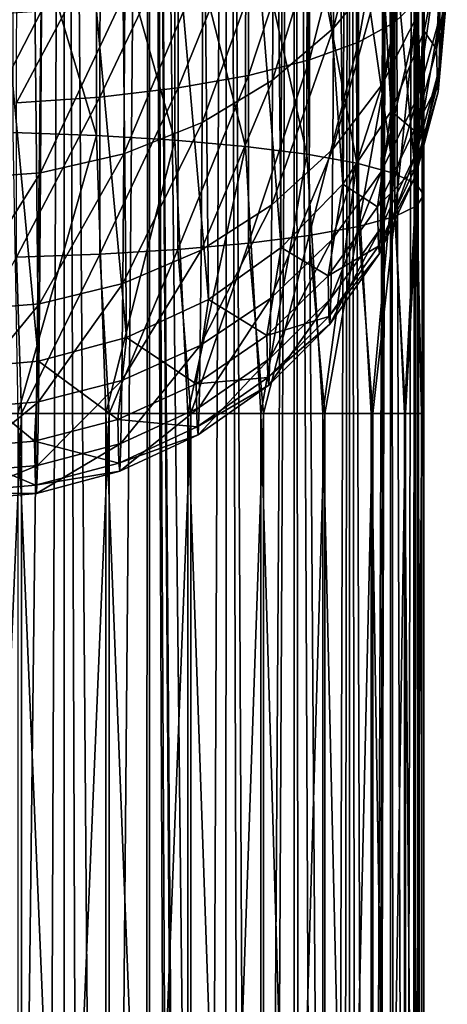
# Model space of a CAD drawing. Header units: metres. Extents: x -109 to 109, y -917 to 389.
# Tile 213 of 256: x 2 to 14, y -180 to -154. Entities that reach past the tile are written whole.
import ezdxf

# ---------------------------------------------------------------- set-up
doc = ezdxf.new("R2010")
doc.units = ezdxf.units.M
doc.layers.add('solid_24503124_XXX_01_SW0001_01', color=7, linetype='CONTINUOUS')

msp = doc.modelspace()

# ---------------------------------------------------------------- linework, layer by layer
at = {"layer": 'solid_24503124_XXX_01_SW0001_01'}
for points in [[(3.557692, -390, 12.503706), (3.557692, -103, 12.503706), (1.199402, -103, 12.944548)], [(1.199402, -390, 12.944548), (3.557692, -390, 12.503706), (1.199402, -103, 12.944548)], [(1.399285, -284.075531, -12.924473), (1.199602, -103, -12.94453), (3.55756, -103, -12.503744)], [(2.808558, -284.307007, -12.69299), (1.399285, -284.075531, -12.924473), (3.55756, -103, -12.503744)], [(4.21655, -284.70282, -12.297183), (2.808558, -284.307007, -12.69299), (3.55756, -103, -12.503744)], [(4.21655, -284.70282, -12.297183), (3.55756, -103, -12.503744), (5.794662, -103, -11.637088)], [(5.794521, -390, 11.637158), (5.794521, -103, 11.637158), (3.557692, -103, 12.503706)], [(3.557692, -390, 12.503706), (5.794521, -390, 11.637158), (3.557692, -103, 12.503706)], [(5.6197, -285.277405, -11.722584), (4.21655, -284.70282, -12.297183), (5.794662, -103, -11.637088)], [(7.048532, -286.332458, -10.923286), (5.6197, -285.277405, -11.722584), (5.794662, -103, -11.637088)], [(7.754774, -280.148346, 10.433766), (7.834294, -103, 10.374181), (5.794521, -103, 11.637158)], [(6.604911, -285.000854, 11.197104), (5.794521, -103, 11.637158), (5.794521, -390, 11.637158)], [(7.085394, -281.918243, 10.899412), (7.754774, -280.148346, 10.433766), (5.794521, -103, 11.637158)], [(6.719048, -283.506927, 11.128989), (7.085394, -281.918243, 10.899412), (5.794521, -103, 11.637158)], [(6.604911, -285.000854, 11.197104), (6.719048, -283.506927, 11.128989), (5.794521, -103, 11.637158)], [(7.048532, -286.332458, -10.923286), (5.794662, -103, -11.637088), (7.834182, -103, -10.374267)], [(8.403661, -287.724091, -9.918592), (7.048532, -286.332458, -10.923286), (7.834182, -103, -10.374267)], [(7.754774, -280.148346, 10.433766), (8.712723, -278.270996, 9.648236), (7.834294, -103, 10.374181)], [(8.403661, -287.724091, -9.918592), (7.834182, -103, -10.374267), (9.607136, -103, -8.758019)], [(8.712723, -278.270996, 9.648236), (9.607066, -103, 8.758096), (7.834294, -103, 10.374181)], [(9.576633, -289.418182, -8.791365), (8.403661, -287.724091, -9.918592), (9.607136, -103, -8.758019)], [(8.712723, -278.270996, 9.648236), (9.803551, -276.489044, 8.537586), (9.607066, -103, 8.758096)], [(10.4726, -291.301453, -7.70225), (9.576633, -289.418182, -8.791365), (9.607136, -103, -8.758019)], [(10.812044, -275.009125, 7.218013), (11.052835, -103, 6.84358), (9.607066, -103, 8.758096)], [(9.803551, -276.489044, 8.537586), (10.812044, -275.009125, 7.218013), (9.607066, -103, 8.758096)], [(10.4726, -291.301453, -7.70225), (9.607136, -103, -8.758019), (11.052775, -103, -6.843679)], [(11.039043, -293.127167, -6.865822), (10.4726, -291.301453, -7.70225), (11.052775, -103, -6.843679)], [(10.812044, -275.009125, 7.218013), (11.634715, -273.874786, 5.799431), (11.052835, -103, 6.84358)], [(11.342853, -294.765869, -6.351353), (11.039043, -293.127167, -6.865822), (11.052775, -103, -6.843679)], [(11.342853, -294.765869, -6.351353), (11.052775, -103, -6.843679), (12.12214, -103, -4.696138)], [(11.634715, -273.874786, 5.799431), (12.122123, -103, 4.696183), (11.052835, -103, 6.84358)], [(11.473627, -296.27301, -6.111946), (11.342853, -294.765869, -6.351353), (12.12214, -103, -4.696138)], [(11.473678, -297.725769, -6.11185), (11.473627, -296.27301, -6.111946), (12.12214, -103, -4.696138)], [(11.473678, -297.725769, -6.11185), (12.12214, -103, -4.696138), (12.122142, -390, -4.696133)], [(11.634715, -273.874786, 5.799431), (12.252471, -273.054596, 4.344761), (12.122123, -103, 4.696183)], [(12.677504, -272.502533, 2.877654), (12.778644, -103, 2.388729), (12.122123, -103, 4.696183)], [(12.252471, -273.054596, 4.344761), (12.677504, -272.502533, 2.877654), (12.122123, -103, 4.696183)], [(12.122142, -390, -4.696133), (12.12214, -103, -4.696138), (12.778635, -103, -2.388779)], [(12.778636, -390, -2.388776), (12.122142, -390, -4.696133), (12.778635, -103, -2.388779)], [(12.677504, -272.502533, 2.877654), (12.921636, -272.187195, 1.425249), (12.778644, -103, 2.388729)], [(12.778636, -390, -2.388776), (12.778635, -103, -2.388779), (13, -103)], [(12.778636, -390, -2.388776), (13, -103), (13, -272.08847)], [(13, -272.08847), (13, -103), (12.778644, -103, 2.388729)], [(12.921636, -272.187195, 1.425249), (13, -272.08847), (12.778644, -103, 2.388729)], [(13.011119, -154.457596, -206.923889), (12.720344, -125.5569, -127.520401), (11.850937, -127.658974, -126.758484)], [(13.011119, -154.457596, -206.923889), (13.45488, -152.241684, -207.728806), (12.720344, -125.5569, -127.520401)], [(12.141712, -156.559677, -206.161987), (11.850937, -127.658974, -126.758484), (10.585492, -129.575623, -126.065514)], [(12.141712, -156.559677, -206.161987), (13.011119, -154.457596, -206.923889), (11.850937, -127.658974, -126.758484)], [(10.876267, -158.476318, -205.469009), (10.585492, -129.575623, -126.065514), (8.967102, -131.241562, -125.46508)], [(10.876267, -158.476318, -205.469009), (12.141712, -156.559677, -206.161987), (10.585492, -129.575623, -126.065514)], [(9.257877, -160.142273, -204.868576), (8.967102, -131.241562, -125.46508), (7.050879, -132.600082, -124.977638)], [(9.257877, -160.142273, -204.868576), (10.876267, -158.476318, -205.469009), (8.967102, -131.241562, -125.46508)], [(7.341654, -161.500793, -204.381134), (7.050879, -132.600082, -124.977638), (4.902077, -133.604919, -124.619774)], [(7.341654, -161.500793, -204.381134), (9.257877, -160.142273, -204.868576), (7.050879, -132.600082, -124.977638)], [(5.192852, -162.505615, -204.02327), (4.902077, -133.604919, -124.619774), (2.593873, -134.221832, -124.403687)], [(5.192852, -162.505615, -204.02327), (7.341654, -161.500793, -204.381134), (4.902077, -133.604919, -124.619774)], [(2.884648, -163.122543, -203.807175), (2.593873, -134.221832, -124.403687), (0.204868, -134.42984, -124.336723)], [(2.884648, -163.122543, -203.807175), (5.192852, -162.505615, -204.02327), (2.593873, -134.221832, -124.403687)], [(2.884648, -163.122543, -203.807175), (0.204868, -134.42984, -124.336723), (0.495643, -163.330536, -203.740219)], [(12.822094, -148.47821, -73.719414), (12.815787, -153.672501, -71.997116), (12.237048, -154.226974, -74.116692)], [(12.243032, -149.298676, -75.750793), (12.822094, -148.47821, -73.719414), (12.237048, -154.226974, -74.116692)], [(11.944503, -149.010422, -255.748428), (11.924735, -152.796844, -250.350449), (10.628531, -154.381622, -251.321701)], [(10.649011, -150.45871, -256.914246), (11.944503, -149.010422, -255.748428), (10.628531, -154.381622, -251.321701)], [(12.243032, -149.298676, -75.750793), (12.237048, -154.226974, -74.116692), (11.286656, -154.747223, -76.106941)], [(11.292337, -150.068512, -77.658279), (12.243032, -149.298676, -75.750793), (11.286656, -154.747223, -76.106941)], [(2.217433, -149.857529, -57.467117), (2.21226, -157.121994, -56.054577), (4.403211, -157.196854, -56.628258)], [(4.408331, -150.006104, -58.026466), (2.217433, -149.857529, -57.467117), (4.403211, -157.196854, -56.628258)], [(4.408331, -150.006104, -58.026466), (4.403211, -157.196854, -56.628258), (6.460414, -157.319092, -57.570568)], [(6.465448, -150.248703, -58.945377), (4.408331, -150.006104, -58.026466), (6.460414, -157.319092, -57.570568)], [(11.292337, -150.068512, -77.658279), (11.286656, -154.747223, -76.106941), (9.993488, -155.217438, -77.907379)], [(9.998896, -150.764313, -79.383926), (11.292337, -150.068512, -77.658279), (9.993488, -155.217438, -77.907379)], [(6.465448, -150.248703, -58.945377), (6.460414, -157.319092, -57.570568), (8.321362, -157.485001, -58.852886)], [(8.32628, -150.577942, -60.195927), (6.465448, -150.248703, -58.945377), (8.321362, -157.485001, -58.852886)], [(8.32628, -150.577942, -60.195927), (8.321362, -157.485001, -58.852886), (9.929509, -157.689514, -60.436237)], [(9.934283, -150.983856, -61.740124), (8.32628, -150.577942, -60.195927), (9.929509, -157.689514, -60.436237)], [(10.649011, -150.45871, -256.914246), (10.628531, -154.381622, -251.321701), (9.029258, -155.749634, -252.16185)], [(9.050352, -151.708908, -257.922333), (10.649011, -150.45871, -256.914246), (9.029258, -155.749634, -252.16185)], [(9.998896, -150.764313, -79.383926), (9.993488, -155.217438, -77.907379), (8.396836, -155.623337, -79.46331)], [(8.402007, -151.364929, -80.87529), (9.998896, -150.764313, -79.383926), (8.396836, -155.623337, -79.46331)], [(9.934283, -150.983856, -61.740124), (9.929509, -157.689514, -60.436237), (11.235994, -157.926453, -62.272522)], [(11.240603, -151.454071, -63.531048), (9.934283, -150.983856, -61.740124), (11.235994, -157.926453, -62.272522)], [(12.878487, -151.043457, -249.277634), (12.857962, -153.986893, -243.672897), (11.903358, -155.862549, -244.512924)], [(11.924735, -152.796844, -250.350449), (12.878487, -151.043457, -249.277634), (11.903358, -155.862549, -244.512924)], [(8.402007, -151.364929, -80.87529), (8.396836, -155.623337, -79.46331), (6.545214, -155.952591, -80.727463)], [(6.550193, -151.852142, -82.087067), (8.402007, -151.364929, -80.87529), (6.545214, -155.952591, -80.727463)], [(11.240603, -151.454071, -63.531048), (11.235994, -157.926453, -62.272522), (12.201121, -158.188599, -64.305939)], [(12.205546, -151.974319, -65.514275), (11.240603, -151.454071, -63.531048), (12.201121, -158.188599, -64.305939)], [(6.550193, -151.852142, -82.087067), (6.545214, -155.952591, -80.727463), (4.494883, -156.19519, -81.661415)], [(4.49972, -152.211121, -82.98243), (6.550193, -151.852142, -82.087067), (4.494883, -156.19519, -81.661415)], [(9.050352, -151.708908, -257.922333), (9.029258, -155.749634, -252.16185), (7.175509, -156.859299, -252.845383)], [(7.197103, -152.723022, -258.742126), (9.050352, -151.708908, -257.922333), (7.175509, -156.859299, -252.845383)], [(13.615541, -151.931274, -236.457779), (13.594986, -153.229828, -230.84465), (13.398832, -155.45723, -231.212341)], [(13.420419, -154.093536, -237.10704), (13.615541, -151.931274, -236.457779), (13.398832, -155.45723, -231.212341)], [(12.205546, -151.974319, -65.514275), (12.201121, -158.188599, -64.305939), (12.795564, -158.467987, -66.474709)], [(12.799793, -152.528793, -67.629555), (12.205546, -151.974319, -65.514275), (12.795564, -158.467987, -66.474709)], [(13.44119, -151.987869, -242.77919), (13.420419, -154.093536, -237.10704), (12.836228, -156.190094, -237.738022)], [(12.857962, -153.986893, -243.672897), (13.44119, -151.987869, -242.77919), (12.836228, -156.190094, -237.738022)], [(4.49972, -152.211121, -82.98243), (4.494883, -156.19519, -81.661415), (2.308139, -156.343765, -82.236794)], [(2.31289, -152.430969, -83.534172), (4.49972, -152.211121, -82.98243), (2.308139, -156.343765, -82.236794)], [(13.332753, -154.935654, -213.167892), (13.45488, -152.241684, -207.728806), (13.011119, -154.457596, -206.923889)], [(13.332753, -154.935654, -213.167892), (13.532064, -152.73317, -213.662186), (13.45488, -152.241684, -207.728806)], [(7.197103, -152.723022, -258.742126), (7.175509, -156.859299, -252.845383), (5.123611, -157.676926, -253.351547)], [(5.145572, -153.47023, -259.348633), (7.197103, -152.723022, -258.742126), (5.123611, -157.676926, -253.351547)], [(12.799793, -152.528793, -67.629555), (12.795564, -158.467987, -66.474709), (13.001261, -158.756119, -68.712936)], [(13.005288, -153.100647, -69.812614), (12.799793, -152.528793, -67.629555), (13.001261, -158.756119, -68.712936)], [(11.924735, -152.796844, -250.350449), (11.903358, -155.862549, -244.512924), (10.606383, -157.557816, -245.273773)], [(10.628531, -154.381622, -251.321701), (11.924735, -152.796844, -250.350449), (10.606383, -157.557816, -245.273773)], [(13.552902, -153.634094, -219.352676), (13.532064, -152.73317, -213.662186), (13.332753, -154.935654, -213.167892)], [(13.005288, -153.100647, -69.812614), (13.001261, -158.756119, -68.712936), (12.811962, -159.044266, -70.952606)], [(12.815787, -153.672501, -71.997116), (13.005288, -153.100647, -69.812614), (12.811962, -159.044266, -70.952606)], [(13.594986, -153.229828, -230.84465), (13.573992, -153.800552, -225.111633), (13.376784, -156.05658, -225.191711)], [(13.398832, -155.45723, -231.212341), (13.594986, -153.229828, -230.84465), (13.376784, -156.05658, -225.191711)], [(5.145572, -153.47023, -259.348633), (5.123611, -157.676926, -253.351547), (2.935908, -158.177643, -253.664932)], [(2.958095, -153.927841, -259.723511), (5.145572, -153.47023, -259.348633), (2.935908, -158.177643, -253.664932)], [(12.815787, -153.672501, -71.997116), (12.811962, -159.044266, -70.952606), (12.233419, -159.323654, -73.125664)], [(12.237048, -154.226974, -74.116692), (12.815787, -153.672501, -71.997116), (12.233419, -159.323654, -73.125664)], [(13.354637, -155.88176, -219.14386), (13.552902, -153.634094, -219.352676), (13.332753, -154.935654, -213.167892)], [(13.573992, -153.800552, -225.111633), (13.552902, -153.634094, -219.352676), (13.354637, -155.88176, -219.14386)], [(2.958095, -153.927841, -259.723511), (0.678874, -158.346268, -253.776031), (0.701136, -154.08194, -259.855316)], [(2.958095, -153.927841, -259.723511), (2.935908, -158.177643, -253.664932), (0.678874, -158.346268, -253.776031)], [(12.857962, -153.986893, -243.672897), (12.836228, -156.190094, -237.738022), (11.880722, -158.157257, -238.331558)], [(11.903358, -155.862549, -244.512924), (12.857962, -153.986893, -243.672897), (11.880722, -158.157257, -238.331558)], [(13.376784, -156.05658, -225.191711), (13.573992, -153.800552, -225.111633), (13.354637, -155.88176, -219.14386)], [(12.237048, -154.226974, -74.116692), (12.233419, -159.323654, -73.125664), (11.283211, -159.5858, -75.1661)], [(11.286656, -154.747223, -76.106941), (12.237048, -154.226974, -74.116692), (11.283211, -159.5858, -75.1661)], [(13.420419, -154.093536, -237.10704), (13.398832, -155.45723, -231.212341), (12.813643, -157.616959, -231.570297)], [(12.836228, -156.190094, -237.738022), (13.420419, -154.093536, -237.10704), (12.813643, -157.616959, -231.570297)], [(10.628531, -154.381622, -251.321701), (10.606383, -157.557816, -245.273773), (9.006445, -159.02121, -245.932297)], [(9.029258, -155.749634, -252.16185), (10.628531, -154.381622, -251.321701), (9.006445, -159.02121, -245.932297)], [(12.744503, -157.071213, -212.690079), (13.011119, -154.457596, -206.923889), (12.141712, -156.559677, -206.161987)], [(12.744503, -157.071213, -212.690079), (13.332753, -154.935654, -213.167892), (13.011119, -154.457596, -206.923889)], [(11.286656, -154.747223, -76.106941), (11.283211, -159.5858, -75.1661), (9.990209, -159.822723, -77.011902)], [(9.993488, -155.217438, -77.907379), (11.286656, -154.747223, -76.106941), (9.990209, -159.822723, -77.011902)], [(13.354637, -155.88176, -219.14386), (13.332753, -154.935654, -213.167892), (12.744503, -157.071213, -212.690079)], [(9.993488, -155.217438, -77.907379), (9.990209, -159.822723, -77.011902), (8.393701, -160.027252, -78.606995)], [(8.396836, -155.623337, -79.46331), (9.993488, -155.217438, -77.907379), (8.393701, -160.027252, -78.606995)], [(13.398832, -155.45723, -231.212341), (13.376784, -156.05658, -225.191711), (12.790574, -158.244064, -225.270813)], [(12.813643, -157.616959, -231.570297), (13.398832, -155.45723, -231.212341), (12.790574, -158.244064, -225.270813)], [(8.396836, -155.623337, -79.46331), (8.393701, -160.027252, -78.606995), (6.542195, -160.193161, -79.902901)], [(6.545214, -155.952591, -80.727463), (8.396836, -155.623337, -79.46331), (6.542195, -160.193161, -79.902901)], [(9.029258, -155.749634, -252.16185), (9.006445, -159.02121, -245.932297), (7.152157, -160.208252, -246.468506)], [(7.175509, -156.859299, -252.845383), (9.029258, -155.749634, -252.16185), (7.152157, -160.208252, -246.468506)], [(6.545214, -155.952591, -80.727463), (6.542195, -160.193161, -79.902901), (4.491949, -160.315399, -80.86026)], [(4.494883, -156.19519, -81.661415), (6.545214, -155.952591, -80.727463), (4.491949, -160.315399, -80.86026)], [(11.903358, -155.862549, -244.512924), (11.880722, -158.157257, -238.331558), (10.582931, -159.935242, -238.869598)], [(10.606383, -157.557816, -245.273773), (11.903358, -155.862549, -244.512924), (10.582931, -159.935242, -238.869598)], [(12.767401, -158.061157, -218.942825), (13.354637, -155.88176, -219.14386), (12.744503, -157.071213, -212.690079)], [(13.376784, -156.05658, -225.191711), (13.354637, -155.88176, -219.14386), (12.767401, -158.061157, -218.942825)], [(12.790574, -158.244064, -225.270813), (13.376784, -156.05658, -225.191711), (12.767401, -158.061157, -218.942825)], [(4.494883, -156.19519, -81.661415), (4.491949, -160.315399, -80.86026), (2.305258, -160.390259, -81.449966)], [(2.308139, -156.343765, -82.236794), (4.494883, -156.19519, -81.661415), (2.305258, -160.390259, -81.449966)], [(12.836228, -156.190094, -237.738022), (12.813643, -157.616959, -231.570297), (11.857198, -159.643372, -231.907654)], [(11.880722, -158.157257, -238.331558), (12.836228, -156.190094, -237.738022), (11.857198, -159.643372, -231.907654)], [(11.785187, -159.074966, -212.243256), (12.141712, -156.559677, -206.161987), (10.876267, -158.476318, -205.469009)], [(11.785187, -159.074966, -212.243256), (12.744503, -157.071213, -212.690079), (12.141712, -156.559677, -206.161987)], [(7.175509, -156.859299, -252.845383), (7.152157, -160.208252, -246.468506), (5.099861, -161.082886, -246.866104)], [(5.123611, -157.676926, -253.351547), (7.175509, -156.859299, -252.845383), (5.099861, -161.082886, -246.866104)], [(12.767401, -158.061157, -218.942825), (12.744503, -157.071213, -212.690079), (11.785187, -159.074966, -212.243256)], [(4.403211, -157.196854, -56.628258), (2.21226, -157.121994, -56.054577), (2.341933, -164.5, -55.605145)], [(4.403211, -157.196854, -56.628258), (2.341933, -164.5, -55.605145), (4.651719, -164.5, -56.253201)], [(6.460414, -157.319092, -57.570568), (4.403211, -157.196854, -56.628258), (4.651719, -164.5, -56.253201)], [(6.460414, -157.319092, -57.570568), (4.651719, -164.5, -56.253201), (6.803097, -164.5, -57.314648)], [(8.321362, -157.485001, -58.852886), (6.460414, -157.319092, -57.570568), (6.803097, -164.5, -57.314648)], [(8.321362, -157.485001, -58.852886), (6.803097, -164.5, -57.314648), (8.722804, -164.5, -58.753334)], [(9.929509, -157.689514, -60.436237), (8.321362, -157.485001, -58.852886), (8.722804, -164.5, -58.753334)], [(10.606383, -157.557816, -245.273773), (10.582931, -159.935242, -238.869598), (8.982288, -161.470032, -239.3358)], [(9.006445, -159.02121, -245.932297), (10.606383, -157.557816, -245.273773), (8.982288, -161.470032, -239.3358)], [(12.813643, -157.616959, -231.570297), (12.790574, -158.244064, -225.270813), (11.833171, -160.296539, -225.346512)], [(11.857198, -159.643372, -231.907654), (12.813643, -157.616959, -231.570297), (11.833171, -160.296539, -225.346512)], [(5.123611, -157.676926, -253.351547), (5.099861, -161.082886, -246.866104), (2.911915, -161.618515, -247.113022)], [(2.935908, -158.177643, -253.664932), (5.123611, -157.676926, -253.351547), (2.911915, -161.618515, -247.113022)], [(9.929509, -157.689514, -60.436237), (8.722804, -164.5, -58.753334), (10.345466, -164.5, -60.520267)], [(11.235994, -157.926453, -62.272522), (9.929509, -157.689514, -60.436237), (10.345466, -164.5, -60.520267)], [(11.235994, -157.926453, -62.272522), (10.345466, -164.5, -60.520267), (11.615825, -164.5, -62.555283)], [(12.201121, -158.188599, -64.305939), (11.235994, -157.926453, -62.272522), (11.615825, -164.5, -62.555283)], [(11.809035, -160.106018, -218.755707), (12.767401, -158.061157, -218.942825), (11.785187, -159.074966, -212.243256)], [(12.790574, -158.244064, -225.270813), (12.767401, -158.061157, -218.942825), (11.809035, -160.106018, -218.755707)], [(2.935908, -158.177643, -253.664932), (0.654799, -161.798889, -247.201721), (0.678874, -158.346268, -253.776031)], [(2.935908, -158.177643, -253.664932), (2.911915, -161.618515, -247.113022), (0.654799, -161.798889, -247.201721)], [(11.880722, -158.157257, -238.331558), (11.857198, -159.643372, -231.907654), (10.558558, -161.47493, -232.214142)], [(10.582931, -159.935242, -238.869598), (11.880722, -158.157257, -238.331558), (10.558558, -161.47493, -232.214142)], [(12.201121, -158.188599, -64.305939), (11.615825, -164.5, -62.555283), (12.490622, -164.5, -64.78907)], [(11.833171, -160.296539, -225.346512), (12.790574, -158.244064, -225.270813), (11.809035, -160.106018, -218.755707)], [(12.795564, -158.467987, -66.474709), (12.201121, -158.188599, -64.305939), (12.490622, -164.5, -64.78907)], [(10.483953, -160.886032, -211.840988), (10.876267, -158.476318, -205.469009), (9.257877, -160.142273, -204.868576)], [(10.483953, -160.886032, -211.840988), (11.785187, -159.074966, -212.243256), (10.876267, -158.476318, -205.469009)], [(12.795564, -158.467987, -66.474709), (12.490622, -164.5, -64.78907), (12.940065, -164.5, -67.145576)], [(13.001261, -158.756119, -68.712936), (12.795564, -158.467987, -66.474709), (12.940065, -164.5, -67.145576)], [(12.811962, -159.044266, -70.952606), (13.001261, -158.756119, -68.712936), (12.94885, -164.5, -69.544533)], [(13.001261, -158.756119, -68.712936), (12.940065, -164.5, -67.145576), (12.94885, -164.5, -69.544533)], [(9.006445, -159.02121, -245.932297), (8.982288, -161.470032, -239.3358), (7.127429, -162.714996, -239.716003)], [(7.152157, -160.208252, -246.468506), (9.006445, -159.02121, -245.932297), (7.127429, -162.714996, -239.716003)], [(11.809035, -160.106018, -218.755707), (11.785187, -159.074966, -212.243256), (10.483953, -160.886032, -211.840988)], [(12.233419, -159.323654, -73.125664), (12.811962, -159.044266, -70.952606), (12.516678, -164.5, -71.904266)], [(12.811962, -159.044266, -70.952606), (12.94885, -164.5, -69.544533), (12.516678, -164.5, -71.904266)], [(11.283211, -159.5858, -75.1661), (12.233419, -159.323654, -73.125664), (11.658264, -164.5, -74.144402)], [(12.233419, -159.323654, -73.125664), (12.516678, -164.5, -71.904266), (11.658264, -164.5, -74.144402)], [(9.990209, -159.822723, -77.011902), (11.283211, -159.5858, -75.1661), (10.402843, -164.5, -76.188667)], [(11.283211, -159.5858, -75.1661), (11.658264, -164.5, -74.144402), (10.402843, -164.5, -76.188667)], [(11.857198, -159.643372, -231.907654), (11.833171, -160.296539, -225.346512), (10.533666, -162.151627, -225.416534)], [(10.558558, -161.47493, -232.214142), (11.857198, -159.643372, -231.907654), (10.533666, -162.151627, -225.416534)], [(8.393701, -160.027252, -78.606995), (9.990209, -159.822723, -77.011902), (8.793165, -164.5, -77.967438)], [(9.990209, -159.822723, -77.011902), (10.402843, -164.5, -76.188667), (8.793165, -164.5, -77.967438)], [(10.582931, -159.935242, -238.869598), (10.558558, -161.47493, -232.214142), (8.957185, -163.055954, -232.480484)], [(8.982288, -161.470032, -239.3358), (10.582931, -159.935242, -238.869598), (8.957185, -163.055954, -232.480484)], [(4.491949, -160.315399, -80.86026), (6.542195, -160.193161, -79.902901), (4.740501, -164.5, -80.497314)], [(6.542195, -160.193161, -79.902901), (6.884048, -164.5, -79.420143), (4.740501, -164.5, -80.497314)], [(7.152157, -160.208252, -246.468506), (7.127429, -162.714996, -239.716003), (5.074713, -163.632294, -239.998657)], [(5.099861, -161.082886, -246.866104), (7.152157, -160.208252, -246.468506), (5.074713, -163.632294, -239.998657)], [(6.542195, -160.193161, -79.902901), (8.393701, -160.027252, -78.606995), (6.884048, -164.5, -79.420143)], [(8.393701, -160.027252, -78.606995), (8.793165, -164.5, -77.967438), (6.884048, -164.5, -79.420143)], [(8.880338, -162.449371, -211.495499), (9.257877, -160.142273, -204.868576), (7.341654, -161.500793, -204.381134)], [(8.880338, -162.449371, -211.495499), (10.483953, -160.886032, -211.840988), (9.257877, -160.142273, -204.868576)], [(10.50866, -161.954254, -218.588165), (11.809035, -160.106018, -218.755707), (10.483953, -160.886032, -211.840988)], [(11.833171, -160.296539, -225.346512), (11.809035, -160.106018, -218.755707), (10.50866, -161.954254, -218.588165)], [(2.305258, -160.390259, -81.449966), (2.435523, -164.5, -81.162277), (0.047606, -164.5, -81.392372)], [(2.305258, -160.390259, -81.449966), (4.491949, -160.315399, -80.86026), (2.435523, -164.5, -81.162277)], [(4.491949, -160.315399, -80.86026), (4.740501, -164.5, -80.497314), (2.435523, -164.5, -81.162277)], [(10.533666, -162.151627, -225.416534), (11.833171, -160.296539, -225.346512), (10.50866, -161.954254, -218.588165)], [(10.50866, -161.954254, -218.588165), (10.483953, -160.886032, -211.840988), (8.880338, -162.449371, -211.495499)], [(5.099861, -161.082886, -246.866104), (5.074713, -163.632294, -239.998657), (2.886509, -164.194061, -240.175171)], [(2.911915, -161.618515, -247.113022), (5.099861, -161.082886, -246.866104), (2.886509, -164.194061, -240.175171)], [(7.023067, -163.717499, -211.217285), (7.341654, -161.500793, -204.381134), (5.192852, -162.505615, -204.02327)], [(7.023067, -163.717499, -211.217285), (8.880338, -162.449371, -211.495499), (7.341654, -161.500793, -204.381134)], [(8.982288, -161.470032, -239.3358), (8.957185, -163.055954, -232.480484), (7.101732, -164.338409, -232.698563)], [(7.127429, -162.714996, -239.716003), (8.982288, -161.470032, -239.3358), (7.101732, -164.338409, -232.698563)], [(10.558558, -161.47493, -232.214142), (10.533666, -162.151627, -225.416534), (8.931544, -163.752975, -225.478729)], [(8.957185, -163.055954, -232.480484), (10.558558, -161.47493, -232.214142), (8.931544, -163.752975, -225.478729)], [(2.911915, -161.618515, -247.113022), (0.629305, -164.38324, -240.240173), (0.654799, -161.798889, -247.201721)], [(2.911915, -161.618515, -247.113022), (2.886509, -164.194061, -240.175171), (0.629305, -164.38324, -240.240173)], [(8.905787, -163.549667, -218.445297), (10.50866, -161.954254, -218.588165), (8.880338, -162.449371, -211.495499)], [(10.533666, -162.151627, -225.416534), (10.50866, -161.954254, -218.588165), (8.905787, -163.549667, -218.445297)], [(8.931544, -163.752975, -225.478729), (10.533666, -162.151627, -225.416534), (8.905787, -163.549667, -218.445297)], [(4.968574, -164.651871, -211.014816), (5.192852, -162.505615, -204.02327), (2.884648, -163.122543, -203.807175)], [(4.968574, -164.651871, -211.014816), (7.023067, -163.717499, -211.217285), (5.192852, -162.505615, -204.02327)], [(8.905787, -163.549667, -218.445297), (8.880338, -162.449371, -211.495499), (7.023067, -163.717499, -211.217285)], [(7.127429, -162.714996, -239.716003), (7.101732, -164.338409, -232.698563), (5.048577, -165.283356, -232.861755)], [(5.074713, -163.632294, -239.998657), (7.127429, -162.714996, -239.716003), (5.048577, -165.283356, -232.861755)], [(8.957185, -163.055954, -232.480484), (8.931544, -163.752975, -225.478729), (7.075485, -165.051926, -225.531219)], [(7.101732, -164.338409, -232.698563), (8.957185, -163.055954, -232.480484), (7.075485, -165.051926, -225.531219)], [(2.779282, -165.224091, -210.894226), (2.884648, -163.122543, -203.807175), (0.495643, -163.330536, -203.740219)], [(2.779282, -165.224091, -210.894226), (4.968574, -164.651871, -211.014816), (2.884648, -163.122543, -203.807175)], [(2.779282, -165.224091, -210.894226), (0.495643, -163.330536, -203.740219), (0.521712, -165.416779, -210.859177)], [(7.049119, -164.843811, -218.331451), (8.905787, -163.549667, -218.445297), (7.023067, -163.717499, -211.217285)], [(8.931544, -163.752975, -225.478729), (8.905787, -163.549667, -218.445297), (7.049119, -164.843811, -218.331451)], [(5.074713, -163.632294, -239.998657), (5.048577, -165.283356, -232.861755), (2.860106, -165.862045, -232.965118)], [(2.886509, -164.194061, -240.175171), (5.074713, -163.632294, -239.998657), (2.860106, -165.862045, -232.965118)], [(7.049119, -164.843811, -218.331451), (7.023067, -163.717499, -211.217285), (4.968574, -164.651871, -211.014816)], [(7.075485, -165.051926, -225.531219), (8.931544, -163.752975, -225.478729), (7.049119, -164.843811, -218.331451)], [(2.886509, -164.194061, -240.175171), (0.602812, -166.056915, -233.005493), (0.629305, -164.38324, -240.240173)], [(2.886509, -164.194061, -240.175171), (2.860106, -165.862045, -232.965118), (0.602812, -166.056915, -233.005493)], [(7.101732, -164.338409, -232.698563), (7.075485, -165.051926, -225.531219), (5.021884, -166.009003, -225.572403)], [(5.048577, -165.283356, -232.861755), (7.101732, -164.338409, -232.698563), (5.021884, -166.009003, -225.572403)], [(2.435523, -164.5, -81.162277), (2.4355, -219.5, -81.162277), (0.047606, -219.5, -81.392372)], [(2.435523, -164.5, -81.162277), (0.047606, -219.5, -81.392372), (0.047606, -164.5, -81.392372)], [(2.341933, -164.5, -55.605145), (2.34191, -219.5, -55.605141), (4.651684, -219.5, -56.253189)], [(4.651719, -164.5, -56.253201), (2.341933, -164.5, -55.605145), (4.651684, -219.5, -56.253189)], [(4.740501, -164.5, -80.497314), (4.740466, -219.5, -80.49733), (2.4355, -219.5, -81.162277)], [(2.435523, -164.5, -81.162277), (4.740501, -164.5, -80.497314), (2.4355, -219.5, -81.162277)], [(4.651719, -164.5, -56.253201), (4.651684, -219.5, -56.253189), (6.803058, -219.5, -57.314625)], [(6.803097, -164.5, -57.314648), (4.651719, -164.5, -56.253201), (6.803058, -219.5, -57.314625)], [(6.884048, -164.5, -79.420143), (6.884008, -219.5, -79.420166), (4.740466, -219.5, -80.49733)], [(4.740501, -164.5, -80.497314), (6.884048, -164.5, -79.420143), (4.740466, -219.5, -80.49733)], [(6.803097, -164.5, -57.314648), (6.803058, -219.5, -57.314625), (8.722769, -219.5, -58.753304)], [(8.722804, -164.5, -58.753334), (6.803097, -164.5, -57.314648), (8.722769, -219.5, -58.753304)], [(8.793165, -164.5, -77.967438), (8.793131, -219.5, -77.967468), (6.884008, -219.5, -79.420166)], [(6.884048, -164.5, -79.420143), (8.793165, -164.5, -77.967438), (6.884008, -219.5, -79.420166)], [(8.722804, -164.5, -58.753334), (8.722769, -219.5, -58.753304), (10.345439, -219.5, -60.520237)], [(10.345466, -164.5, -60.520267), (8.722804, -164.5, -58.753334), (10.345439, -219.5, -60.520237)], [(10.402843, -164.5, -76.188667), (10.402817, -219.5, -76.188698), (8.793131, -219.5, -77.967468)], [(8.793165, -164.5, -77.967438), (10.402843, -164.5, -76.188667), (8.793131, -219.5, -77.967468)], [(10.345466, -164.5, -60.520267), (10.345439, -219.5, -60.520237), (11.615808, -219.5, -62.555256)], [(11.615825, -164.5, -62.555283), (10.345466, -164.5, -60.520267), (11.615808, -219.5, -62.555256)], [(11.658264, -164.5, -74.144402), (11.658247, -219.5, -74.144432), (10.402817, -219.5, -76.188698)], [(10.402843, -164.5, -76.188667), (11.658264, -164.5, -74.144402), (10.402817, -219.5, -76.188698)], [(11.615825, -164.5, -62.555283), (11.615808, -219.5, -62.555256), (12.490612, -219.5, -64.789055)], [(12.490622, -164.5, -64.78907), (11.615825, -164.5, -62.555283), (12.490612, -219.5, -64.789055)], [(12.516678, -164.5, -71.904266), (12.516668, -219.5, -71.904282), (11.658247, -219.5, -74.144432)], [(11.658264, -164.5, -74.144402), (12.516678, -164.5, -71.904266), (11.658247, -219.5, -74.144432)], [(12.490622, -164.5, -64.78907), (12.490612, -219.5, -64.789055), (12.940061, -219.5, -67.145569)], [(12.940065, -164.5, -67.145576), (12.490622, -164.5, -64.78907), (12.940061, -219.5, -67.145569)], [(12.94885, -164.5, -69.544533), (12.948845, -219.5, -69.54454), (12.516668, -219.5, -71.904282)], [(12.516678, -164.5, -71.904266), (12.94885, -164.5, -69.544533), (12.516668, -219.5, -71.904282)], [(12.940065, -164.5, -67.145576), (12.940061, -219.5, -67.145569), (12.948845, -219.5, -69.54454)], [(12.94885, -164.5, -69.544533), (12.940065, -164.5, -67.145576), (12.948845, -219.5, -69.54454)], [(4.99507, -165.797348, -218.250076), (4.968574, -164.651871, -211.014816), (2.779282, -165.224091, -210.894226)], [(4.99507, -165.797348, -218.250076), (7.049119, -164.843811, -218.331451), (4.968574, -164.651871, -211.014816)], [(7.075485, -165.051926, -225.531219), (7.049119, -164.843811, -218.331451), (4.99507, -165.797348, -218.250076)], [(5.021884, -166.009003, -225.572403), (7.075485, -165.051926, -225.531219), (4.99507, -165.797348, -218.250076)], [(2.806049, -166.381317, -218.203659), (2.779282, -165.224091, -210.894226), (0.521712, -165.416779, -210.859177)], [(2.806049, -166.381317, -218.203659), (4.99507, -165.797348, -218.250076), (2.779282, -165.224091, -210.894226)], [(5.048577, -165.283356, -232.861755), (5.021884, -166.009003, -225.572403), (2.833138, -166.595139, -225.601044)], [(2.860106, -165.862045, -232.965118), (5.048577, -165.283356, -232.861755), (2.833138, -166.595139, -225.601044)], [(2.806049, -166.381317, -218.203659), (0.521712, -165.416779, -210.859177), (0.548571, -166.577957, -218.193588)], [(2.860106, -165.862045, -232.965118), (0.575753, -166.792511, -225.616257), (0.602812, -166.056915, -233.005493)], [(2.860106, -165.862045, -232.965118), (2.833138, -166.595139, -225.601044), (0.575753, -166.792511, -225.616257)], [(5.021884, -166.009003, -225.572403), (4.99507, -165.797348, -218.250076), (2.806049, -166.381317, -218.203659)], [(2.833138, -166.595139, -225.601044), (5.021884, -166.009003, -225.572403), (2.806049, -166.381317, -218.203659)], [(2.833138, -166.595139, -225.601044), (2.806049, -166.381317, -218.203659), (0.548571, -166.577957, -218.193588)], [(2.833138, -166.595139, -225.601044), (0.548571, -166.577957, -218.193588), (0.575753, -166.792511, -225.616257)]]:
    msp.add_3dface(points, dxfattribs=at)

doc.saveas('drawing.dxf')
